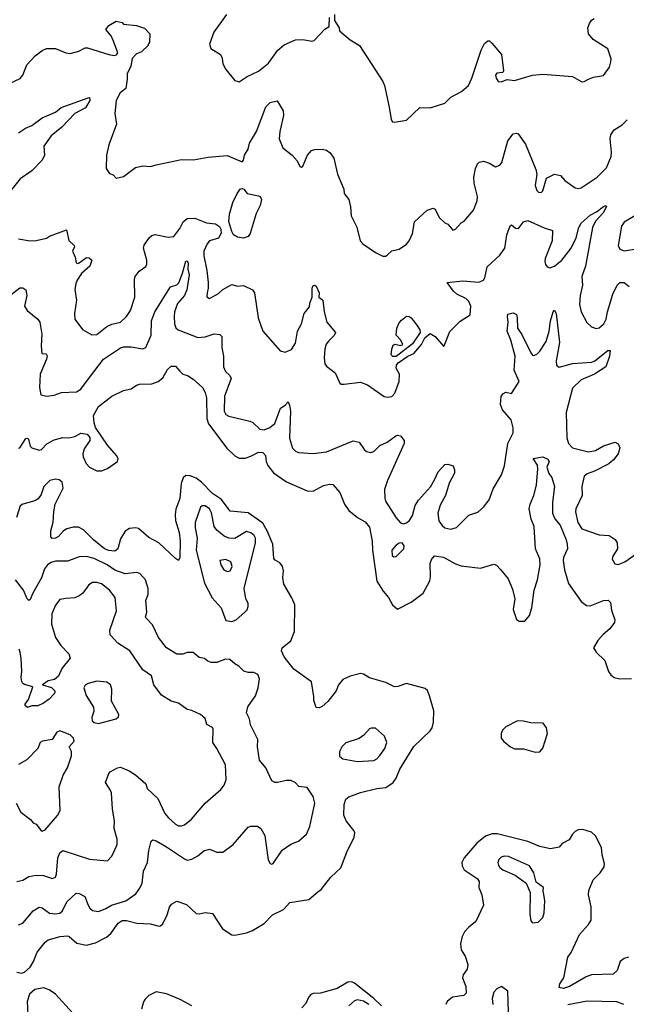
# Model space of a CAD drawing. Extents: x 2133489 to 2292442, y 756223 to 916462.
# Tile 164 of 256: x 2188093 to 2192189, y 817456 to 824110. Entities that reach past the tile are written whole.
import ezdxf

# ---------------------------------------------------------------- set-up
doc = ezdxf.new("R2010")
doc.units = 0

msp = doc.modelspace()

# ---------------------------------------------------------------- linework, layer by layer
at = {"layer": '0CON20XD'}
for points in [[(2189488.8, 824145), (2189403.1, 824025), (2189374.4, 823945), (2189384.2, 823915), (2189450, 823875), (2189459.5, 823849.5), (2189465, 823812.5), (2189485, 823773.8), (2189545, 823700), (2189575, 823690), (2189628.8, 823725), (2189706.8, 823763.2), (2189773.9, 823816.1), (2189835.3, 823904.7), (2189879.5, 823940.5), (2189955, 823972.9), (2190005, 823977.1), (2190065, 823964.2), (2190080.5, 823969.5), (2190153.8, 824045), (2190182.5, 824065), (2190184.2, 824125)], [(2190218.8, 824145), (2190220, 824105), (2190250, 824055), (2190252.5, 824035), (2190325, 823973.8), (2190386.7, 823935), (2190545, 823692.5), (2190556, 823665), (2190588.3, 823518.3), (2190602.5, 823435), (2190610.7, 823420.7), (2190625, 823417.5), (2190705, 823430), (2190795, 823517.5), (2190865, 823514.4), (2190965, 823546.2), (2191005, 823586.2), (2191076.1, 823623.9), (2191123.3, 823665), (2191146, 823715), (2191208.8, 823905), (2191231.2, 823948.8), (2191255, 823967.5), (2191265, 823966.7), (2191281.7, 823951.7), (2191346.2, 823875), (2191360, 823765), (2191356, 823754), (2191315, 823748.1), (2191305, 823736.2), (2191309.5, 823715), (2191325, 823692.5), (2191345, 823691.1), (2191385, 823706.2), (2191435, 823699.2), (2191555, 823735.7), (2191625, 823742.5), (2191825, 823725.8), (2191889.3, 823689.3), (2191905, 823691.2), (2191935, 823708.8), (2191967.7, 823722.3), (2192035, 823733.3), (2192075, 823790), (2192085.8, 823825.8), (2192086, 823845), (2192065, 823913.3), (2191965.9, 823975.9), (2191933.8, 824015), (2191930, 824055), (2191940, 824085), (2191954.1, 824105.9), (2191972.3, 824117.7)], [(2187995, 823665.8), (2188097.3, 823712.7), (2188114.2, 823735.8), (2188141.2, 823805), (2188198.8, 823865), (2188245, 823901.2), (2188274.3, 823915.7), (2188335, 823915.6), (2188405, 823885.6), (2188435, 823880.6), (2188492.9, 823897.1), (2188535, 823920.8), (2188550.5, 823920.5), (2188695.8, 823875), (2188731.5, 823868.5), (2188747.8, 823872.2), (2188756.2, 823885), (2188726.7, 823965), (2188710.7, 824000.7), (2188673.8, 824043.8), (2188695, 824071.2), (2188745, 824100), (2188785, 824090), (2188795, 824080), (2188881.7, 824071.7), (2188935, 824053.3), (2188972.5, 824015), (2188970, 823955), (2188960, 823945), (2188960, 823935), (2188915, 823892.5), (2188881.7, 823878.3), (2188851.7, 823848.3), (2188844.4, 823795), (2188819.4, 823745), (2188818.3, 823708.3), (2188810, 823645), (2188772, 823615), (2188744.4, 823565), (2188735.9, 823475.9), (2188746.4, 823405), (2188694.5, 823265), (2188678.6, 823195), (2188677.5, 823105), (2188700.7, 823070.7), (2188725, 823062.5), (2188745, 823040), (2188795, 823051.2), (2188875, 823110.8), (2188925, 823122.9), (2188977, 823117), (2189015, 823130), (2189185, 823164.5), (2189267.9, 823162.1), (2189365, 823180), (2189495, 823193.3), (2189595, 823150), (2189605, 823160), (2189610.8, 823195), (2189635.5, 823235), (2189645.6, 823275), (2189693.1, 823355), (2189755, 823521.2), (2189785, 823550), (2189832.5, 823562.5), (2189873.3, 823495), (2189873.6, 823463.6), (2189850, 823355), (2189846, 823305), (2189870, 823245), (2189933.9, 823193.9), (2189966.1, 823156.1), (2189985, 823117.5), (2189995, 823112.5), (2190005, 823120), (2190036.2, 823195), (2190064.5, 823225.5), (2190085, 823233.1), (2190135, 823234.4), (2190165, 823228), (2190189.7, 823209.7), (2190213.8, 823175), (2190240, 823065), (2190281.2, 822965), (2190283.8, 822935), (2190315.6, 822895.6), (2190327.5, 822845), (2190332, 822785), (2190368.8, 822708.8), (2190393.3, 822615), (2190410, 822595), (2190495, 822536.7), (2190545, 822512.5), (2190562.5, 822512.5), (2190575, 822517.5), (2190605, 822547.5), (2190655, 822560), (2190705, 822593.3), (2190724.1, 822615.9), (2190746, 822665), (2190760, 822745), (2190845, 822823.8), (2190885, 822836.7), (2190899.3, 822829.3), (2190925, 822773.3), (2190965, 822737.5), (2190985, 822727.5), (2191018.3, 822688.3), (2191036.4, 822693.6), (2191075, 822737.5), (2191095, 822747.5), (2191158.3, 822821.7), (2191181.2, 822885), (2191184, 822915), (2191161.9, 823005), (2191160, 823045), (2191170.8, 823105), (2191183.8, 823135), (2191195, 823146.7), (2191225, 823153.3), (2191265, 823140), (2191305, 823116.2), (2191335, 823126.7), (2191348.8, 823145), (2191388.3, 823291.7), (2191425, 823338), (2191445, 823344), (2191459.1, 823339.1), (2191507.8, 823267.8), (2191577.5, 823097.5), (2191584.3, 823065), (2191575, 822990), (2191584.3, 822955), (2191596.7, 822943.3), (2191615, 822941.2), (2191625, 822952.5), (2191650.3, 823039.7), (2191705, 823066.2), (2191745, 823057.5), (2191774.2, 823024.2), (2191845, 822973.8), (2191865, 822968.8), (2191885, 822974), (2191992.5, 823045), (2192055, 823108), (2192087.8, 823185), (2192090, 823215), (2192080, 823305), (2192085, 823331.2), (2192107.5, 823365), (2192160.3, 823399.7), (2192195, 823433.3)], [(2188084.2, 823345.8), (2188132.6, 823377.4), (2188174.2, 823395.8), (2188245, 823447.3), (2188334, 823485), (2188372.6, 823517.4), (2188555, 823581.9), (2188565, 823583.8), (2188567.7, 823565), (2188537.2, 823515), (2188465.4, 823475), (2188377.2, 823382.8), (2188305, 823325.6), (2188257.1, 823255), (2188260.6, 823195), (2188245, 823160), (2188175, 823088.6), (2188095.6, 823035), (2188024.4, 822945)], [(2189605, 822634.2), (2189565, 822639.7), (2189537.9, 822655), (2189525, 822677.5), (2189506.4, 822746.4), (2189509.1, 822795), (2189533.2, 822875), (2189560.9, 822935), (2189585, 822966), (2189595, 822970), (2189606, 822965), (2189630, 822935), (2189705, 822920), (2189716, 822915), (2189726.5, 822895), (2189716, 822855), (2189690.4, 822799.6), (2189650.4, 822665), (2189635, 822643.9), (2189605, 822634.2)], [(2191884.8, 822735.2), (2191945, 822788.1), (2191988.2, 822811.8), (2192035, 822847.5), (2192053.6, 822853.6), (2192056.4, 822846.4), (2192033.2, 822805), (2191981.8, 822748.2), (2191961, 822705), (2191914, 822445), (2191888.9, 822375), (2191894.4, 822315), (2191877.1, 822245), (2191873.3, 822185), (2191884.4, 822135), (2191922.6, 822062.6), (2191955, 822033.8), (2191985, 822024), (2192005, 822028), (2192037.1, 822055), (2192053.6, 822086.4), (2192061.8, 822135), (2192098.5, 822255), (2192128.1, 822315), (2192145, 822332.9), (2192175, 822334.2), (2192207.6, 822307.6)], [(2188085, 822629.2), (2188164.5, 822614.5), (2188205, 822616.7), (2188275, 822634), (2188295, 822647.5), (2188409.7, 822689.7), (2188425, 822618.8), (2188462, 822585), (2188464, 822575), (2188449.2, 822545), (2188468.9, 822505), (2188475, 822467.5), (2188485, 822462.5), (2188495, 822466.7), (2188545, 822502.5), (2188561.7, 822501.7), (2188580, 822485), (2188567.5, 822445), (2188511.2, 822395), (2188481, 822349), (2188472.5, 822325), (2188466.6, 822286.6), (2188477.1, 822215), (2188462.5, 822125), (2188466.4, 822085), (2188516.9, 822016.9), (2188580.9, 821980.9), (2188615, 821981.4), (2188682.7, 822037.3), (2188715, 822051.9), (2188775, 822066.9), (2188814.3, 822105), (2188842.2, 822145), (2188870, 822235), (2188868.8, 822355), (2188873.3, 822375), (2188900.5, 822409.5), (2188945, 822442.5), (2188952.3, 822457.7), (2188952.5, 822485), (2188929.4, 822565), (2188934.5, 822585.5), (2188968.1, 822635), (2188985, 822651.4), (2189008.3, 822658.3), (2189095, 822639.4), (2189133.3, 822645), (2189175, 822698.8), (2189197.5, 822745), (2189225, 822765.3), (2189275, 822768.1), (2189355, 822737), (2189415, 822731.2), (2189442.2, 822712.2), (2189452, 822695), (2189452.7, 822667.3), (2189436.7, 822633.3), (2189375, 822614.5), (2189358.8, 822595), (2189336.2, 822545), (2189336.2, 822515), (2189357.5, 822415), (2189365.7, 822335), (2189365.8, 822295), (2189358.8, 822265), (2189356.4, 822236.4), (2189375, 822226.7), (2189435, 822258.8), (2189465, 822286), (2189525, 822320), (2189565, 822308.8), (2189605, 822313.3), (2189665, 822283.3), (2189678.8, 822265), (2189704.3, 822095), (2189736, 822005), (2189853, 821873), (2189885, 821864), (2189928.6, 821881.4), (2189955, 821923.8), (2189970, 822005), (2189995.6, 822055), (2190014.4, 822125), (2190050.5, 822169.5), (2190052.9, 822195), (2190068.8, 822235), (2190068.8, 822295), (2190075, 822312.5), (2190085, 822316.7), (2190095, 822308.8), (2190116, 822265), (2190112.5, 822235), (2190140, 822215), (2190150, 822135), (2190167.5, 822065), (2190226.2, 821995), (2190216.2, 821975), (2190180.5, 821939.5), (2190163.7, 821916.3), (2190154.3, 821884.3), (2190150, 821825), (2190154.5, 821784.5), (2190165, 821768), (2190222.3, 821722.3), (2190255, 821653.3), (2190265, 821646.7), (2190285, 821646.7), (2190395, 821660), (2190442.7, 821642.7), (2190555, 821564), (2190575, 821558.8), (2190605, 821564), (2190625.8, 821585), (2190655.6, 821665), (2190656.9, 821715), (2190635.6, 821755.6), (2190638.1, 821775), (2190649.3, 821790.7), (2190714.2, 821835.8), (2190754.2, 821855), (2190805.8, 821914.2), (2190829.2, 821960.8), (2190865, 821989.2), (2190898.3, 821968.3), (2190955, 821902.5), (2190960, 821905), (2190997.7, 822002.3), (2191067, 822073), (2191134.1, 822115.9), (2191138.5, 822175), (2191126.7, 822205), (2191105.3, 822225.3), (2191044.8, 822254.8), (2191022.2, 822275), (2190980, 822335), (2191085.5, 822345.5), (2191193, 822337), (2191225, 822350), (2191234.4, 822365.6), (2191250.2, 822439.8), (2191335, 822519.2), (2191368.1, 822565), (2191382.2, 822655), (2191405, 822717.5), (2191415, 822722.5), (2191440.5, 822700.5), (2191460.5, 822699.5), (2191495.7, 822744.3), (2191525, 822752), (2191635, 822702.5), (2191690, 822685), (2191688.6, 822615), (2191642.5, 822495), (2191640, 822475), (2191643.8, 822455), (2191655, 822440), (2191673.6, 822433.6), (2191705, 822444.4), (2191754.3, 822485), (2191817.3, 822565), (2191851.2, 822635), (2191868.9, 822705), (2191884.8, 822735.2)], [(2192246, 822785), (2192175, 822740.8), (2192155.8, 822715), (2192134.2, 822584.2), (2192145, 822558.8), (2192175, 822548), (2192258.1, 822561.9)], [(2187995, 822221.8), (2188095, 822297.1), (2188115, 822297.5), (2188133.6, 822283.6), (2188142.1, 822245), (2188125.4, 822175), (2188143.6, 822143.7), (2188215, 822087.1), (2188229.4, 822065), (2188242.9, 821985), (2188237.5, 821905), (2188243.8, 821855), (2188272.5, 821852.5), (2188278, 821838), (2188274, 821815), (2188231.8, 821715), (2188226.4, 821625), (2188235.8, 821575.8), (2188274.1, 821565.9), (2188325, 821572.5), (2188375, 821590.6), (2188476.7, 821595), (2188505, 821611.9), (2188557.6, 821682.4), (2188658.5, 821815), (2188775, 821892.1), (2188795, 821898.2), (2188845, 821899.1), (2188925, 821885.6), (2188945, 821894), (2188981.4, 821978.6), (2188982.1, 822075), (2189004.7, 822135), (2189112.1, 822305), (2189155, 822318.5), (2189167.5, 822332.5), (2189193.2, 822396.8), (2189215, 822477.5), (2189225, 822480), (2189230, 822465), (2189229.1, 822425), (2189238, 822385), (2189220.8, 822285), (2189205.2, 822245), (2189159, 822191), (2189139.1, 822135), (2189135.8, 822105), (2189137.8, 822055), (2189146.8, 822026.8), (2189164.1, 822014.1), (2189215, 821994.5), (2189295, 821961.9), (2189345, 821967.1), (2189406.8, 821986.8), (2189445, 821983.1), (2189458.9, 821968.9), (2189457.1, 821895), (2189470, 821835), (2189468.9, 821765), (2189483.5, 821733.5), (2189512.5, 821705), (2189521.4, 821685), (2189475.7, 821565), (2189473.1, 821465), (2189485, 821441.4), (2189505, 821431.5), (2189647.4, 821397.4), (2189667.4, 821387.4), (2189713.8, 821343.8), (2189745, 821337.5), (2189782.9, 821355), (2189815, 821381.9), (2189855, 821483.8), (2189885.8, 821504.2), (2189905, 821527.5), (2189915.7, 821505), (2189922.5, 821465), (2189915, 821282.5), (2189936, 821215), (2189955, 821194.2), (2189975.8, 821184.2), (2190075, 821178.9), (2190165, 821190), (2190345, 821264), (2190385, 821254), (2190418.8, 821205), (2190435, 821192.5), (2190465, 821184.2), (2190485, 821192), (2190525, 821232), (2190574.4, 821255.6), (2190633, 821297), (2190645, 821301.2), (2190665, 821297.5), (2190688.8, 821265), (2190690, 821245), (2190576.7, 820995), (2190557.1, 820935), (2190558.8, 820875), (2190564, 820855), (2190635, 820743.3), (2190665, 820710), (2190683.9, 820703.9), (2190705, 820708.8), (2190726.2, 820725), (2190745, 820760), (2190763, 820827), (2190787.2, 820862.8), (2190866.6, 820953.4), (2190895.6, 821005), (2190920, 821055), (2190965, 821103.8), (2190985, 821106.2), (2191020, 821095), (2191028.3, 821068.3), (2191030, 821045), (2190992.4, 820977.6), (2190968.1, 820895), (2190931.7, 820828.3), (2190915.9, 820775), (2190923.8, 820723.8), (2190945, 820692.2), (2190965, 820676.4), (2191005, 820666.5), (2191042.6, 820677.4), (2191125, 820761.4), (2191187.7, 820782.3), (2191224, 820816), (2191262.5, 820865), (2191289.7, 820940.3), (2191346.9, 821033.1), (2191366.2, 821095), (2191390.3, 821245), (2191425, 821317.5), (2191425, 821352.5), (2191412.5, 821405), (2191352.9, 821472.9), (2191338.8, 821508.8), (2191345, 821562.5), (2191355, 821581.2), (2191375, 821592), (2191415, 821583.8), (2191466.7, 821665), (2191432.3, 821742.3), (2191438.4, 821835), (2191410.3, 821945), (2191384, 822005), (2191391.4, 822065), (2191386, 822105), (2191390, 822120), (2191425, 822128.2), (2191447.6, 822117.6), (2191453.3, 822095), (2191454.5, 822025), (2191483.4, 821983.4), (2191545, 821858.8), (2191555, 821843.8), (2191565, 821840), (2191585, 821848.6), (2191605, 821869.4), (2191647.3, 821935), (2191668.5, 822005), (2191677.1, 822075), (2191696.2, 822135), (2191705, 822146.2), (2191715.5, 822125), (2191738.9, 821928.9), (2191715.3, 821805), (2191718.9, 821775), (2191735, 821761.1), (2191825, 821785.4), (2191956.2, 821795), (2191976.4, 821803.7), (2192065, 821874.2), (2192081.2, 821875), (2192075.4, 821835), (2192051.4, 821765), (2191975, 821713.3), (2191884, 821675), (2191825, 821620), (2191783.1, 821455), (2191788.2, 821285), (2191800, 821245), (2191826.9, 821216.9), (2191935, 821189.6), (2191981.5, 821198.5), (2192035, 821230), (2192115, 821253.8), (2192133.9, 821243.9), (2192146.1, 821216.1), (2192134, 821176), (2192103.8, 821135), (2192070.7, 821109.3), (2191975, 821058.2), (2191925, 821040.5), (2191905.7, 821025), (2191890, 820955), (2191891.4, 820895), (2191848.5, 820805), (2191845.4, 820785), (2191861.9, 820711.9), (2191890, 820670), (2192005, 820627.8), (2192074.1, 820624.1), (2192115, 820597.5), (2192126.7, 820575), (2192128.8, 820535), (2192099.2, 820485), (2192094.2, 820465), (2192112, 820432), (2192135, 820427.1), (2192179.2, 820445), (2192317, 820543)], [(2190613, 821833), (2190601.4, 821845), (2190605, 821882.5), (2190615, 821911.2), (2190628, 821918), (2190665, 821907.5), (2190680, 821915), (2190666.7, 821945), (2190635, 821977.5), (2190639.6, 822025), (2190655, 822061.2), (2190670.3, 822079.7), (2190705, 822105.7), (2190722.5, 822105), (2190737.5, 822095), (2190775.7, 822045), (2190794, 822015), (2190798, 821995), (2190745, 821920), (2190635, 821834.3), (2190613, 821833)], [(2188085, 821214.3), (2188095, 821216.9), (2188135, 821278.6), (2188145, 821282), (2188152, 821275), (2188165, 821226.7), (2188175, 821216.2), (2188225, 821200), (2188240, 821205), (2188277, 821243), (2188325, 821270.8), (2188385, 821287.1), (2188425.8, 821284.2), (2188465, 821292), (2188505, 821316.2), (2188548.3, 821308.3), (2188565.8, 821285.8), (2188567.5, 821265), (2188529.1, 821210.9), (2188520.5, 821175), (2188522.7, 821155), (2188541.3, 821111.3), (2188565.6, 821085), (2188615, 821061.8), (2188645, 821061.9), (2188685, 821077.9), (2188754, 821125), (2188758.1, 821145), (2188747.8, 821165), (2188686.9, 821235), (2188606.2, 821355), (2188595.8, 821385), (2188590.8, 821435), (2188626, 821495), (2188715, 821565.6), (2188795, 821603.5), (2188845, 821614.4), (2188880.9, 821639.1), (2188903.1, 821646.9), (2188985, 821650), (2189028.1, 821665), (2189059.8, 821690.3), (2189091.4, 821745), (2189115, 821767.5), (2189145, 821769.2), (2189175.4, 821735.4), (2189194.6, 821714.6), (2189226.7, 821705), (2189265, 821681.4), (2189327.7, 821625), (2189345, 821591.4), (2189354.7, 821555), (2189357.9, 821415), (2189367.8, 821377.8), (2189492.5, 821215), (2189545, 821161.4), (2189575, 821145.6), (2189615, 821145.6), (2189655, 821159.1), (2189705, 821187.7), (2189734.5, 821184.5), (2189753.1, 821165), (2189757.5, 821125), (2189767.8, 821097.8), (2189807.6, 821047.6), (2189895, 820986.7), (2190035, 820925.7), (2190075, 820924), (2190145, 820961.2), (2190185, 820970), (2190207.7, 820967.7), (2190254.1, 820914.1), (2190287.1, 820835), (2190315, 820792.5), (2190375, 820745.6), (2190425, 820715.6), (2190455, 820681.2), (2190472.5, 820585), (2190475.3, 820525), (2190504.5, 820315), (2190547.3, 820247.3), (2190582.9, 820205), (2190610, 820155), (2190645, 820126.7), (2190736.6, 820173.4), (2190818.1, 820235), (2190862.6, 820317.4), (2190867.5, 820345), (2190865.4, 820435), (2190875, 820462), (2190895, 820486.2), (2190955, 820476.9), (2191035, 820432.9), (2191075, 820419.2), (2191205, 820402.9), (2191295, 820430), (2191313, 820423), (2191340, 820395), (2191392.2, 820332.2), (2191421.4, 820261.4), (2191437.3, 820195), (2191425.4, 820125), (2191447.3, 820057.3), (2191465, 820044.2), (2191505, 820045.7), (2191535, 820084.2), (2191550.8, 820135), (2191567.6, 820255), (2191589.4, 820325), (2191607.3, 820425), (2191605.3, 820465.3), (2191576, 820535), (2191568.1, 820685), (2191547.5, 820735), (2191534.2, 820805), (2191540, 820835), (2191565.6, 820895), (2191582.5, 820965), (2191592.5, 821075), (2191589.5, 821099.5), (2191560, 821145), (2191625, 821156), (2191659.8, 821139.8), (2191669.2, 821125), (2191652, 821085), (2191666.2, 821043.8), (2191685.7, 821015), (2191703.5, 820955), (2191690.7, 820849.3), (2191691.5, 820775), (2191707.4, 820737.4), (2191742.8, 820692.8), (2191783.5, 820595), (2191790.3, 820565), (2191792, 820535), (2191764.8, 820475.2), (2191763.2, 820455), (2191772.8, 820392.8), (2191799.2, 820299.2), (2191885, 820178), (2191921.1, 820151.1), (2191945, 820148.6), (2192035, 820183.8), (2192066.4, 820186.4), (2192081.7, 820171.7), (2192088.8, 820118.8), (2192112, 820055), (2192110, 820035), (2192077.6, 819992.4), (2192032, 819955), (2191996.2, 819915), (2191968.8, 819865), (2191986.2, 819835), (2192045, 819780), (2192068.2, 819705), (2192085, 819682.2), (2192108, 819665), (2192145, 819654.6), (2192225, 819656.7)], [(2189931.7, 820201.7), (2189876.2, 820295), (2189870.8, 820339.2), (2189873.8, 820385), (2189867.1, 820417.1), (2189849.5, 820439.5), (2189818.1, 820458.1), (2189809.6, 820469.6), (2189802.1, 820565), (2189764.5, 820655), (2189735, 820706.4), (2189635, 820777.9), (2189515, 820788.7), (2189456.3, 820866.3), (2189395, 820908.8), (2189321.6, 820985), (2189285, 821011.4), (2189245, 821027.5), (2189215, 821030.6), (2189196.1, 821013.9), (2189184.4, 820975.6), (2189174.7, 820875), (2189147.2, 820802.8), (2189142.1, 820765), (2189145.2, 820725.2), (2189169.1, 820645), (2189176, 820586), (2189175.5, 820474.5), (2189165, 820456.2), (2189145, 820468), (2189032.9, 820575), (2188965, 820611.6), (2188895, 820671.2), (2188875, 820676.6), (2188835, 820672.4), (2188805, 820654.1), (2188775, 820601.5), (2188755, 820532.9), (2188735, 820519.1), (2188695, 820522.5), (2188666.7, 820535), (2188591.5, 820595), (2188525, 820661.8), (2188490.9, 820680.9), (2188455, 820680.3), (2188412, 820668), (2188390, 820655), (2188355, 820616.9), (2188335, 820605.7), (2188312.9, 820602.9), (2188304.4, 820614.4), (2188303.8, 820655), (2188320, 820715), (2188322.9, 820785), (2188332.2, 820835), (2188387.1, 820945), (2188380.6, 820985), (2188360.5, 821000.5), (2188334.7, 821005.3), (2188296.9, 820995), (2188256.9, 820955), (2188238.5, 820901.5), (2188217.7, 820872.3), (2188195, 820859.2), (2188115, 820836.2), (2188095.9, 820824.1), (2188071.4, 820745)], [(2189525, 820042.5), (2189555, 820053.3), (2189612.5, 820105), (2189628.3, 820121.7), (2189636.1, 820143.9), (2189636.4, 820166.4), (2189621.2, 820195), (2189608.9, 820265), (2189684.6, 820575), (2189685.4, 820605), (2189676.5, 820625), (2189655, 820642.5), (2189625, 820650.5), (2189545, 820603.5), (2189505, 820606.4), (2189475, 820618.5), (2189425, 820660), (2189406.1, 820685), (2189387.6, 820777.6), (2189374.4, 820805), (2189345, 820825.5), (2189325.6, 820824.4), (2189315, 820816), (2189278.8, 820711.2), (2189278, 820675), (2189292, 820605), (2189284.7, 820525), (2189342, 820302), (2189393.4, 820203.4), (2189454.2, 820134.2), (2189485, 820050), (2189525, 820042.5)], [(2190619.7, 820479.7), (2190635, 820481.4), (2190687.5, 820535), (2190689.2, 820555), (2190675, 820573.8), (2190655, 820571.2), (2190635, 820558), (2190605.6, 820525), (2190607.9, 820487.9), (2190619.7, 820479.7)], [(2188555.3, 818125.3), (2188565.8, 818105.8), (2188585, 818089.1), (2188625, 818083.9), (2188675, 818102.8), (2188713.3, 818126.7), (2188810.8, 818155), (2188877.3, 818202.7), (2188905, 818240), (2188920, 818275), (2188929.2, 818355), (2188955.6, 818415), (2188964.3, 818495), (2188981.9, 818558.1), (2188992.5, 818567.5), (2189015, 818561.4), (2189085, 818520.5), (2189205, 818438.6), (2189225, 818430.8), (2189255, 818435.8), (2189295, 818458.1), (2189337.6, 818492.4), (2189374.1, 818504.1), (2189425, 818484.3), (2189465, 818484.3), (2189535.6, 818535), (2189635, 818652), (2189655, 818660.6), (2189699.1, 818659.1), (2189722, 818645), (2189747.4, 818597.4), (2189755.6, 818545.6), (2189771.2, 818431.2), (2189785, 818407.5), (2189795, 818402.5), (2189805, 818406.7), (2189865, 818498.6), (2189925, 818537.5), (2189975, 818558), (2190028.8, 818605), (2190052.3, 818657.7), (2190087.1, 818815), (2190075, 818860), (2190035, 818921.2), (2189977.1, 818927.1), (2189952.5, 818955), (2189925, 818968.8), (2189895, 818969.2), (2189834.1, 818954.1), (2189815, 818954), (2189796.7, 818965), (2189754.3, 819055), (2189711.9, 819105), (2189698.1, 819195), (2189701.4, 819245), (2189651.9, 819345), (2189644.5, 819384.5), (2189624.3, 819425), (2189634.4, 819465.6), (2189685, 819540), (2189702.5, 819595), (2189711.4, 819655), (2189701.2, 819685), (2189675, 819699.2), (2189635, 819697.5), (2189607.3, 819707.3), (2189572, 819742), (2189545, 819756.2), (2189512.5, 819785), (2189482.3, 819787.7), (2189425, 819766.7), (2189385, 819766.7), (2189362.5, 819775), (2189341.7, 819791.7), (2189305, 819800), (2189265, 819833.3), (2189225, 819833.3), (2189195, 819822.5), (2189155, 819821.4), (2189084.2, 819865), (2189031.4, 819935), (2188989.7, 820019.7), (2188946.2, 820065), (2188943.8, 820075), (2188952.5, 820105), (2188945.7, 820185), (2188961.4, 820225), (2188961.4, 820265), (2188943.8, 820325), (2188905, 820366.7), (2188885, 820373.3), (2188805, 820365.6), (2188735, 820390.8), (2188682.9, 820425), (2188595, 820468.2), (2188545, 820482.5), (2188495, 820479.6), (2188448, 820462), (2188415, 820450.3), (2188335, 820449.8), (2188305, 820440.5), (2188281.8, 820425), (2188261.8, 820398.2), (2188241.4, 820338.6), (2188181.1, 820235), (2188165, 820190.8), (2188155, 820184.4), (2188143.2, 820195), (2188119.3, 820255), (2188065.5, 820325)], [(2189495, 820380), (2189515, 820384.5), (2189528.8, 820415), (2189518.9, 820445), (2189485, 820461.3), (2189444.5, 820455.5), (2189450.5, 820425), (2189471.9, 820391.9), (2189495, 820380)], [(2188075, 818286.2), (2188115, 818294.2), (2188155, 818320.6), (2188205, 818327.5), (2188254.4, 818325.6), (2188315, 818305.5), (2188335, 818314.4), (2188341.8, 818335), (2188350, 818445), (2188365, 818480), (2188385, 818495.5), (2188565, 818437.5), (2188685, 818426.2), (2188712, 818455), (2188728.6, 818485), (2188751.4, 818535), (2188751.7, 818571.7), (2188730, 818645), (2188732.5, 818695), (2188719.5, 818775), (2188712.2, 818885), (2188705, 818906.2), (2188673.1, 818955), (2188694.4, 819015), (2188705, 819027.5), (2188753.3, 819055), (2188775, 819058.9), (2188833.4, 819033.4), (2188875, 819005.8), (2188944.2, 818945), (2188955, 818914), (2189025, 818846.2), (2189072.5, 818745), (2189097.1, 818715), (2189145, 818672.5), (2189165, 818661.5), (2189185, 818661.5), (2189205, 818669.4), (2189253, 818707), (2189345, 818814), (2189451.7, 818908.3), (2189473.9, 818936.1), (2189488, 818975), (2189482.5, 819075), (2189425, 819184.3), (2189398.1, 819225), (2189400, 819315), (2189395, 819325.6), (2189356.7, 819346.7), (2189346.6, 819386.6), (2189315, 819414), (2189255, 819442), (2189225, 819447.5), (2189165, 819491.4), (2189116.7, 819505), (2189050, 819545), (2188998, 819615), (2188982.5, 819675), (2188925.4, 819715.4), (2188836.2, 819845), (2188755, 819896.9), (2188703.8, 819953.8), (2188702.2, 819985), (2188748, 820115), (2188738.1, 820205), (2188700.7, 820255), (2188645, 820297.2), (2188615, 820306), (2188585, 820305.5), (2188559.5, 820290.5), (2188518.6, 820235), (2188493.7, 820216.3), (2188465, 820203.1), (2188405, 820199.4), (2188365, 820191.9), (2188335, 820152.5), (2188309.3, 820095), (2188308.4, 820025), (2188334.4, 819934.4), (2188371.3, 819881.3), (2188425.8, 819825), (2188433.1, 819795), (2188377.9, 819725), (2188355, 819673.6), (2188328, 819652), (2188285, 819640.8), (2188247.5, 819615), (2188307.4, 819597.4), (2188331.2, 819575), (2188331.2, 819565), (2188326.8, 819553.2), (2188291.7, 819518.3), (2188255, 819492), (2188215, 819473.8), (2188175, 819472.5), (2188145, 819462.5), (2188130, 819475), (2188130, 819485), (2188152.5, 819515), (2188181.7, 819601.7), (2188126.4, 819616.4), (2188114, 819624), (2188108.3, 819638.3), (2188102.5, 819665), (2188107.5, 819705), (2188103.9, 819793.9), (2188096.7, 819836.7), (2188090, 819855)], [(2188073.9, 817673.9), (2188105, 817665.3), (2188125, 817673.2), (2188163.6, 817706.4), (2188186.9, 817745), (2188212, 817808), (2188265, 817876.2), (2188285, 817892.5), (2188365.6, 817914.4), (2188415, 817918.6), (2188426.2, 817915), (2188479.3, 817869.3), (2188545, 817855.6), (2188605, 817870.4), (2188679.5, 817910.5), (2188709.5, 817935), (2188757.1, 818005), (2188785, 818021.8), (2188815, 818022.7), (2188885, 818004.3), (2188975, 817999.2), (2189035, 817983.8), (2189045, 817986), (2189059.3, 818000.7), (2189089.1, 818060.9), (2189105, 818112.5), (2189118.3, 818131.7), (2189155, 818153.3), (2189220.5, 818130.5), (2189285, 818070), (2189305, 818066.2), (2189345, 818076.2), (2189395, 818070), (2189463.1, 817965), (2189525, 817924.3), (2189545, 817922.9), (2189625, 817939.2), (2189665.6, 817954.4), (2189745, 818002), (2189799.7, 818060.3), (2189875, 818096.2), (2189916.6, 818143.4), (2190045, 818164), (2190107, 818217), (2190128.7, 818231.3), (2190194, 818315), (2190261.7, 818378.3), (2190302.5, 818485), (2190351.4, 818585), (2190355.6, 818615), (2190349.8, 818629.8), (2190297.1, 818695), (2190281.9, 818735), (2190284, 818805), (2190295, 818842.5), (2190315, 818858.8), (2190395, 818887.5), (2190505, 818914), (2190565, 818922), (2190615.6, 818955), (2190635.3, 818984.7), (2190660.5, 819045), (2190755, 819199.2), (2190865, 819302.9), (2190878.9, 819325), (2190887.3, 819362.8), (2190889.4, 819439.4), (2190860.2, 819540.2), (2190847.3, 819577.3), (2190830.9, 819590.9), (2190705, 819624.4), (2190646.8, 819603.2), (2190625, 819602.2), (2190565, 819631.3), (2190455, 819661.3), (2190415, 819687.5), (2190395, 819692.5), (2190325, 819674.3), (2190275, 819650.8), (2190246.2, 819615), (2190231.2, 819575), (2190175, 819502.5), (2190135, 819467.5), (2190115, 819460), (2190095, 819462.5), (2190078.3, 819508.3), (2190080, 819535), (2190063.3, 819635), (2189945, 819720.6), (2189878.5, 819805), (2189860.6, 819845), (2189865.8, 819865), (2189925, 819911.4), (2189948.8, 819975), (2189951.9, 820155), (2189931.7, 820201.7)], [(2188625, 819353.3), (2188743.9, 819386.1), (2188760.7, 819399.3), (2188763.3, 819415), (2188712, 819505), (2188715.6, 819585), (2188706.7, 819615), (2188682.4, 819632.4), (2188615, 819639.2), (2188555.7, 819624.3), (2188535, 819611.9), (2188526.5, 819595), (2188542.4, 819542.4), (2188591.4, 819465), (2188594.1, 819435.9), (2188581.2, 819395), (2188582.3, 819372.3), (2188595, 819360), (2188625, 819353.3)], [(2191575, 819158.9), (2191605, 819161.5), (2191625, 819185.8), (2191656.7, 819285), (2191651.5, 819325), (2191628, 819355), (2191545, 819357.2), (2191495, 819370), (2191455, 819371.1), (2191375, 819331.9), (2191352.6, 819307.4), (2191343.2, 819285), (2191345, 819254), (2191361.2, 819231.2), (2191406.9, 819195), (2191435, 819182.2), (2191495, 819182.9), (2191575, 819158.9)], [(2188245, 818626.7), (2188265, 818634), (2188349.1, 818730.9), (2188366, 818765), (2188358.8, 818925), (2188386, 819005), (2188415.7, 819055), (2188442, 819135), (2188442, 819165), (2188428, 819195), (2188461.2, 819235), (2188456.7, 819255), (2188435, 819276.2), (2188365, 819304), (2188345, 819296), (2188313.3, 819245), (2188246.4, 819233.6), (2188230.8, 819225), (2188216.1, 819183.9), (2188141.2, 819108.8), (2188085, 819076)], [(2190375, 819097.1), (2190485, 819104.4), (2190505, 819115.8), (2190525, 819138), (2190557.8, 819185), (2190571.9, 819225), (2190557.3, 819267.3), (2190495, 819322.5), (2190467, 819323), (2190455, 819316.7), (2190416, 819274), (2190385, 819251.2), (2190296.4, 819223.6), (2190268.6, 819195), (2190252.5, 819165), (2190252.7, 819132.7), (2190274.4, 819114.4), (2190375, 819097.1)], [(2188068.8, 818815), (2188101.2, 818755), (2188165.6, 818705.6), (2188185, 818683.3), (2188205, 818673.3), (2188235, 818633.3), (2188245, 818626.7)], [(2192204.6, 817775.4), (2192173.8, 817765), (2192148.8, 817745), (2192128.6, 817685), (2192100.7, 817659.3), (2191954.6, 817655.4), (2191918.5, 817641.5), (2191805, 817575.7), (2191765, 817562.9), (2191735, 817570), (2191740, 817595), (2191767.1, 817635), (2191795, 817773.3), (2191816.2, 817805), (2191873.5, 817926.5), (2191935, 817996), (2191951.9, 818025), (2191952.2, 818115), (2191934.4, 818195), (2191936.1, 818225), (2191965, 818298.1), (2192012.7, 818345), (2192039.1, 818385), (2192042.7, 818405), (2192026.8, 818465), (2192020.7, 818515), (2191982.1, 818595), (2191955, 818618.7), (2191895, 818637.3), (2191865.3, 818634.7), (2191845, 818624.6), (2191825.4, 818605), (2191803.6, 818566.3), (2191757, 818543), (2191735, 818516.9), (2191677, 818507), (2191605, 818521.5), (2191523.8, 818555), (2191317.4, 818607.4), (2191282.7, 818607.3), (2191237.6, 818592.4), (2191179.4, 818545), (2191094.3, 818445), (2191078.6, 818415), (2191080.7, 818390.7), (2191095.4, 818365.4), (2191182.5, 818305), (2191195.6, 818285), (2191194.3, 818245), (2191214.6, 818194.6), (2191225.4, 818125), (2191173.9, 818015), (2191125, 817976.3), (2191097.3, 817945), (2191080.8, 817915), (2191069.6, 817865), (2191074.6, 817825), (2191102.1, 817782.1), (2191119.1, 817725), (2191115, 817693.8), (2191088.1, 817655), (2191082.5, 817635), (2191105.3, 817575.3), (2191108.6, 817531.4), (2191093.3, 817515), (2191015, 817503.3), (2190979.6, 817475), (2190969.7, 817455)], [(2191557, 818007), (2191595, 818010), (2191625, 818042.5), (2191634, 818075), (2191640, 818155), (2191627.5, 818225), (2191630, 818245), (2191581.2, 818281.2), (2191564.4, 818345), (2191535, 818392.5), (2191394.4, 818454.4), (2191365, 818457.8), (2191345, 818451.1), (2191329.6, 818435), (2191322.3, 818415), (2191325.4, 818395), (2191335, 818381.1), (2191355, 818365.5), (2191438.7, 818328.7), (2191512.5, 818275), (2191540.7, 818210.7), (2191538.6, 818065), (2191545, 818020), (2191557, 818007)], [(2188085, 817993.1), (2188115, 818004.3), (2188183.6, 818086.4), (2188225, 818111.9), (2188245, 818107.8), (2188295, 818072.7), (2188335, 818066.2), (2188365, 818072.7), (2188381.7, 818088.3), (2188410.6, 818149.4), (2188475, 818207.5), (2188495, 818205.7), (2188533.3, 818183.3), (2188555.3, 818125.3)], [(2190535.2, 817445), (2190484.6, 817494.6), (2190355, 817598.5), (2190335, 817608.4), (2190310, 817605), (2190236.6, 817563.4), (2190125, 817531.6), (2190075, 817528.5), (2190058.3, 817521.7), (2190044.7, 817505.3), (2190025, 817460.6), (2189997.4, 817432.6)], [(2188475, 817371.4), (2188334.4, 817524.4), (2188292.5, 817552.5), (2188255, 817566.2), (2188195, 817555.8), (2188159.2, 817525), (2188143.7, 817475), (2188148.2, 817385)], [(2189254.6, 817444.6), (2189177.3, 817487.3), (2189085, 817526.3), (2189015, 817540.5), (2188965.5, 817515), (2188939.9, 817490.1), (2188928.3, 817471.7), (2188915, 817423.3)], [(2191393.8, 817405), (2191388.8, 817545), (2191346.4, 817576.4), (2191315, 817560), (2191295, 817536.7), (2191282.5, 817495), (2191287.5, 817455)], [(2190449.7, 817455), (2190415, 817476.2), (2190374.7, 817485.3), (2190355, 817478.2), (2190315, 817446.4)], [(2192173.4, 817453.4), (2192125, 817472.5), (2191925, 817478.1), (2191795, 817451.6)]]:
    msp.add_lwpolyline(points, dxfattribs=at)

doc.saveas('drawing.dxf')
